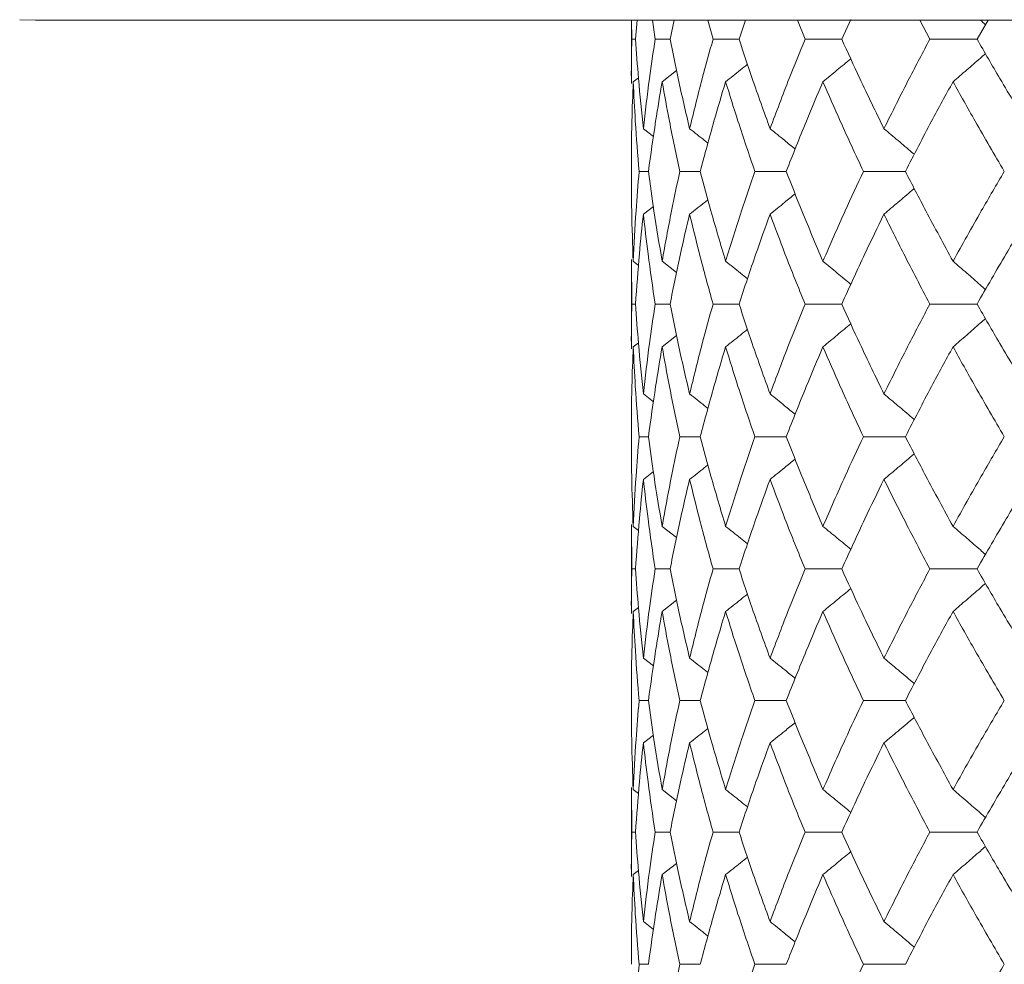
# Model space of a CAD drawing. Header units: inches. Extents: x -4.1 to 23, y -7 to 14.8.
# Tile 84 of 139: x 11.102 to 11.556, y 2.566 to 3.002. Entities that reach past the tile are written whole.
import ezdxf

# ---------------------------------------------------------------- set-up
doc = ezdxf.new("R2010")
doc.units = ezdxf.units.IN
doc.header["$MEASUREMENT"] = 0

msp = doc.modelspace()

# ---------------------------------------------------------------- linework, layer by layer
at = {"color": 7, "linetype": 'Continuous', "lineweight": 15}
for p, q in [((11.10933, 3.00138), (11.10205, 3.00152)), ((11.83793, 3.00138), (11.10933, 3.00138)), ((11.38405, 3.00138), (11.38405, 2.97205)), ((11.38428, 2.99256), (11.38419, 3.00138)), ((11.38599, 2.99256), (11.38667, 3.00138)), ((11.39502, 2.99256), (11.39377, 3.00138)), ((11.40191, 2.99256), (11.40375, 3.00138)), ((11.42173, 2.99256), (11.41933, 3.00138)), ((11.43371, 2.99256), (11.4367, 3.00138)), ((11.46412, 2.99256), (11.46059, 3.00138)), ((11.48106, 2.99256), (11.48524, 3.00157)), ((11.5217, 2.99256), (11.51709, 3.00138)), ((11.54342, 2.99256), (11.54858, 3.00138)), ((11.38599, 2.99256), (11.38428, 2.99256)), ((11.40191, 2.99256), (11.39502, 2.99256)), ((11.43371, 2.99256), (11.42173, 2.99256)), ((11.48106, 2.99256), (11.46412, 2.99256)), ((11.54342, 2.99256), (11.5217, 2.99256)), ((11.39826, 2.97293), (11.40489, 2.97809)), ((11.38492, 2.97293), (11.38732, 2.97478)), ((11.38959, 2.95129), (11.39424, 2.94768)), ((11.39195, 2.9316), (11.38764, 2.9316)), ((11.41584, 2.9316), (11.4064, 2.9316)), ((11.45547, 2.9316), (11.44099, 2.9316)), ((11.5104, 2.9316), (11.49104, 2.9316)), ((11.38959, 2.9119), (11.3942, 2.91549)), ((11.38405, 2.89108), (11.38405, 2.84988)), ((11.38428, 2.87048), (11.38408, 2.89108)), ((11.38492, 2.8902), (11.38736, 2.88831)), ((11.39826, 2.8902), (11.40492, 2.88499)), ((11.38599, 2.87048), (11.38428, 2.87048)), ((11.40191, 2.87048), (11.39502, 2.87048)), ((11.43371, 2.87048), (11.42173, 2.87048)), ((11.48106, 2.87048), (11.46412, 2.87048)), ((11.54342, 2.87048), (11.5217, 2.87048)), ((11.39826, 2.85076), (11.40489, 2.85594)), ((11.38492, 2.85076), (11.38732, 2.85261)), ((11.38959, 2.82906), (11.39424, 2.82544)), ((11.39195, 2.80936), (11.38764, 2.80936)), ((11.41584, 2.80936), (11.4064, 2.80936)), ((11.45547, 2.80936), (11.44099, 2.80936)), ((11.5104, 2.80936), (11.49104, 2.80936)), ((11.38959, 2.78967), (11.3942, 2.79325)), ((11.38405, 2.76891), (11.38405, 2.72794)), ((11.38428, 2.7484), (11.38408, 2.76891)), ((11.38492, 2.76803), (11.38736, 2.76615)), ((11.39826, 2.76803), (11.40492, 2.76284)), ((11.38599, 2.7484), (11.38428, 2.7484)), ((11.40191, 2.7484), (11.39502, 2.7484)), ((11.43371, 2.7484), (11.42173, 2.7484)), ((11.48106, 2.7484), (11.46412, 2.7484)), ((11.54342, 2.7484), (11.5217, 2.7484)), ((11.39826, 2.7288), (11.40489, 2.73395)), ((11.38492, 2.7288), (11.38732, 2.73065)), ((11.38959, 2.70729), (11.39424, 2.7037)), ((11.39195, 2.68778), (11.38764, 2.68778)), ((11.41584, 2.68778), (11.4064, 2.68778)), ((11.45547, 2.68778), (11.44099, 2.68778)), ((11.5104, 2.68778), (11.49104, 2.68778)), ((11.38959, 2.66827), (11.3942, 2.67183)), ((11.38405, 2.64762), (11.38405, 2.60665)), ((11.38428, 2.62716), (11.38408, 2.64762)), ((11.38492, 2.64676), (11.38736, 2.64488)), ((11.39826, 2.64676), (11.40492, 2.64158)), ((11.38599, 2.62716), (11.38428, 2.62716)), ((11.40191, 2.62716), (11.39502, 2.62716)), ((11.43371, 2.62716), (11.42173, 2.62716)), ((11.48106, 2.62716), (11.46412, 2.62716)), ((11.54342, 2.62716), (11.5217, 2.62716)), ((11.39826, 2.60753), (11.40489, 2.61269)), ((11.38492, 2.60753), (11.38732, 2.60938)), ((11.38959, 2.58589), (11.39424, 2.58228)), ((11.39195, 2.5662), (11.38764, 2.5662)), ((11.41584, 2.5662), (11.4064, 2.5662)), ((11.45547, 2.5662), (11.44099, 2.5662)), ((11.5104, 2.5662), (11.49104, 2.5662))]:
    msp.add_line(p, q, dxfattribs=at)
for points, knots in [([(11.54488, 3.00138), (11.54492, 3.00135), (11.54573, 3.00064), (11.54654, 2.99992), (11.54732, 2.99922)], [0, 0, 0, 0, 0.044024, 1, 1, 1, 1]), ([(11.38408, 2.97205), (11.38407, 2.97284), (11.38399, 2.97969), (11.38414, 2.98652), (11.38428, 2.99256)], [0, 0, 0, 0, 0.115573, 1, 1, 1, 1]), ([(11.38959, 2.95129), (11.38879, 2.959), (11.38737, 2.97277), (11.38641, 2.98652), (11.38599, 2.99256)], [0, 0, 0, 0, 0.560339, 1, 1, 1, 1]), ([(11.38959, 2.95129), (11.39048, 2.959), (11.39207, 2.97277), (11.39412, 2.98652), (11.39502, 2.99256)], [0, 0, 0, 0, 0.560339, 1, 1, 1, 1]), ([(11.41091, 2.95129), (11.40911, 2.959), (11.40589, 2.97277), (11.40312, 2.98652), (11.40191, 2.99256)], [0, 0, 0, 0, 0.560339, 1, 1, 1, 1]), ([(11.41091, 2.95129), (11.41281, 2.959), (11.4162, 2.97277), (11.42004, 2.98652), (11.42173, 2.99256)], [0, 0, 0, 0, 0.560339, 1, 1, 1, 1]), ([(11.44803, 2.95129), (11.44524, 2.959), (11.44025, 2.97277), (11.43571, 2.98652), (11.43371, 2.99256)], [0, 0, 0, 0, 0.560339, 1, 1, 1, 1]), ([(11.44803, 2.95129), (11.45092, 2.959), (11.45606, 2.97277), (11.46166, 2.98652), (11.46412, 2.99256)], [0, 0, 0, 0, 0.560339, 1, 1, 1, 1]), ([(11.50053, 2.95129), (11.49678, 2.959), (11.49008, 2.97277), (11.48381, 2.98652), (11.48106, 2.99256)], [0, 0, 0, 0, 0.560339, 1, 1, 1, 1]), ([(11.50053, 2.95129), (11.50437, 2.959), (11.51122, 2.97277), (11.5185, 2.98652), (11.5217, 2.99256)], [0, 0, 0, 0, 0.560339, 1, 1, 1, 1]), ([(11.56784, 2.95129), (11.56317, 2.959), (11.55484, 2.97277), (11.54691, 2.98652), (11.54342, 2.99256)], [0, 0, 0, 0, 0.560339, 1, 1, 1, 1]), ([(11.47239, 2.97293), (11.47459, 2.97473), (11.47889, 2.97824), (11.48314, 2.9818), (11.48522, 2.98353)], [0, 0, 0, 0, 0.513503, 1, 1, 1, 1]), ([(11.53237, 2.97293), (11.53448, 2.97473), (11.5387, 2.97834), (11.54367, 2.98266), (11.54653, 2.98519), (11.5473, 2.98588)], [0, 0, 0, 0, 0.421367, 0.842734, 1, 1, 1, 1]), ([(11.42752, 2.97293), (11.4298, 2.97473), (11.43317, 2.9774), (11.43651, 2.9801), (11.4376, 2.98097)], [0, 0, 0, 0, 0.675594, 1, 1, 1, 1]), ([(11.38405, 2.9316), (11.38409, 2.93933), (11.38416, 2.95311), (11.38469, 2.96687), (11.38492, 2.97293)], [0, 0, 0, 0, 0.560274, 1, 1, 1, 1]), ([(11.38764, 2.9316), (11.38701, 2.93933), (11.38588, 2.95311), (11.38522, 2.96687), (11.38492, 2.97293)], [0, 0, 0, 0, 0.560274, 1, 1, 1, 1]), ([(11.39195, 2.9316), (11.393, 2.93933), (11.39488, 2.95311), (11.39723, 2.96687), (11.39826, 2.97293)], [0, 0, 0, 0, 0.560274, 1, 1, 1, 1]), ([(11.4064, 2.9316), (11.40476, 2.93933), (11.40182, 2.95311), (11.39935, 2.96687), (11.39826, 2.97293)], [0, 0, 0, 0, 0.560274, 1, 1, 1, 1]), ([(11.41584, 2.9316), (11.4179, 2.93933), (11.42158, 2.95311), (11.4257, 2.96687), (11.42752, 2.97293)], [0, 0, 0, 0, 0.5602736, 1, 1, 1, 1]), ([(11.44099, 2.9316), (11.43836, 2.93933), (11.43365, 2.95311), (11.42939, 2.96687), (11.42752, 2.97293)], [0, 0, 0, 0, 0.5602736, 1, 1, 1, 1]), ([(11.45547, 2.9316), (11.45851, 2.93933), (11.46394, 2.95311), (11.46981, 2.96687), (11.47239, 2.97293)], [0, 0, 0, 0, 0.560274, 1, 1, 1, 1]), ([(11.49104, 2.9316), (11.48745, 2.93933), (11.48102, 2.95311), (11.47503, 2.96687), (11.47239, 2.97293)], [0, 0, 0, 0, 0.560274, 1, 1, 1, 1]), ([(11.5104, 2.9316), (11.51439, 2.93933), (11.52151, 2.95311), (11.52906, 2.96687), (11.53237, 2.97293)], [0, 0, 0, 0, 0.5602736, 1, 1, 1, 1]), ([(11.55601, 2.9316), (11.55149, 2.93933), (11.54341, 2.95311), (11.53575, 2.96687), (11.53237, 2.97293)], [0, 0, 0, 0, 0.560274, 1, 1, 1, 1]), ([(11.41091, 2.95129), (11.41322, 2.94949), (11.41605, 2.94727), (11.41886, 2.94502), (11.41939, 2.9446)], [0, 0, 0, 0, 0.812629, 1, 1, 1, 1]), ([(11.44803, 2.95129), (11.45027, 2.94949), (11.45414, 2.94638), (11.45797, 2.94322), (11.45959, 2.9419)], [0, 0, 0, 0, 0.579824, 1, 1, 1, 1]), ([(11.50053, 2.95129), (11.50269, 2.94948), (11.507, 2.94587), (11.51166, 2.94192), (11.51414, 2.93976), (11.5145, 2.93945)], [0, 0, 0, 0, 0.461051, 0.922103, 1, 1, 1, 1]), ([(11.38492, 2.8902), (11.38464, 2.89794), (11.38412, 2.91174), (11.38407, 2.92554), (11.38405, 2.9316)], [0, 0, 0, 0, 0.560136, 1, 1, 1, 1]), ([(11.38492, 2.8902), (11.38531, 2.89794), (11.38599, 2.91174), (11.38714, 2.92554), (11.38764, 2.9316)], [0, 0, 0, 0, 0.5601361, 1, 1, 1, 1]), ([(11.39826, 2.8902), (11.39696, 2.89794), (11.39463, 2.91174), (11.39277, 2.92554), (11.39195, 2.9316)], [0, 0, 0, 0, 0.560136, 1, 1, 1, 1]), ([(11.39826, 2.8902), (11.39965, 2.89794), (11.40215, 2.91174), (11.4051, 2.92554), (11.4064, 2.9316)], [0, 0, 0, 0, 0.5601361, 1, 1, 1, 1]), ([(11.42752, 2.8902), (11.42522, 2.89794), (11.42111, 2.91174), (11.41745, 2.92554), (11.41584, 2.9316)], [0, 0, 0, 0, 0.5601361, 1, 1, 1, 1]), ([(11.42752, 2.8902), (11.42991, 2.89794), (11.43419, 2.91174), (11.43891, 2.92554), (11.44099, 2.9316)], [0, 0, 0, 0, 0.560136, 1, 1, 1, 1]), ([(11.47239, 2.8902), (11.46911, 2.89794), (11.46326, 2.91174), (11.45785, 2.92554), (11.45547, 2.9316)], [0, 0, 0, 0, 0.560136, 1, 1, 1, 1]), ([(11.47239, 2.8902), (11.47576, 2.89794), (11.48177, 2.91174), (11.48821, 2.92554), (11.49104, 2.9316)], [0, 0, 0, 0, 0.5601361, 1, 1, 1, 1]), ([(11.53237, 2.8902), (11.52816, 2.89794), (11.52064, 2.91174), (11.51353, 2.92554), (11.5104, 2.9316)], [0, 0, 0, 0, 0.5601361, 1, 1, 1, 1]), ([(11.53237, 2.8902), (11.53668, 2.89794), (11.54436, 2.91174), (11.55245, 2.92554), (11.55601, 2.9316)], [0, 0, 0, 0, 0.5601361, 1, 1, 1, 1]), ([(11.50053, 2.9119), (11.50268, 2.91371), (11.50699, 2.91733), (11.51165, 2.92127), (11.51413, 2.92343), (11.51449, 2.92374)], [0, 0, 0, 0, 0.461333, 0.922665, 1, 1, 1, 1]), ([(11.44803, 2.9119), (11.45027, 2.91371), (11.45413, 2.91682), (11.45796, 2.91997), (11.45956, 2.92129)], [0, 0, 0, 0, 0.580604, 1, 1, 1, 1]), ([(11.41091, 2.9119), (11.41322, 2.9137), (11.41604, 2.91592), (11.41884, 2.91816), (11.41936, 2.91858)], [0, 0, 0, 0, 0.814996, 1, 1, 1, 1]), ([(11.38599, 2.87048), (11.38654, 2.87821), (11.38751, 2.89202), (11.38895, 2.90583), (11.38959, 2.9119)], [0, 0, 0, 0, 0.560071, 1, 1, 1, 1]), ([(11.39502, 2.87048), (11.39389, 2.87821), (11.39185, 2.89202), (11.39028, 2.90583), (11.38959, 2.9119)], [0, 0, 0, 0, 0.560071, 1, 1, 1, 1]), ([(11.40191, 2.87048), (11.40347, 2.87821), (11.40625, 2.89202), (11.40949, 2.90583), (11.41091, 2.9119)], [0, 0, 0, 0, 0.560071, 1, 1, 1, 1]), ([(11.42173, 2.87048), (11.41959, 2.87821), (11.41577, 2.89202), (11.4124, 2.90583), (11.41091, 2.9119)], [0, 0, 0, 0, 0.560071, 1, 1, 1, 1]), ([(11.43371, 2.87048), (11.43627, 2.87821), (11.44082, 2.89202), (11.44583, 2.90583), (11.44803, 2.9119)], [0, 0, 0, 0, 0.560071, 1, 1, 1, 1]), ([(11.46412, 2.87048), (11.461, 2.87821), (11.45542, 2.89202), (11.45029, 2.90583), (11.44803, 2.9119)], [0, 0, 0, 0, 0.560071, 1, 1, 1, 1]), ([(11.48106, 2.87048), (11.48458, 2.87821), (11.49086, 2.89202), (11.49758, 2.90583), (11.50053, 2.9119)], [0, 0, 0, 0, 0.560071, 1, 1, 1, 1]), ([(11.5217, 2.87048), (11.51764, 2.87821), (11.51038, 2.89202), (11.50354, 2.90583), (11.50053, 2.9119)], [0, 0, 0, 0, 0.5600706, 1, 1, 1, 1]), ([(11.54342, 2.87048), (11.54787, 2.87821), (11.55581, 2.89202), (11.56416, 2.90583), (11.56784, 2.9119)], [0, 0, 0, 0, 0.560071, 1, 1, 1, 1]), ([(11.42752, 2.8902), (11.42979, 2.8884), (11.43317, 2.88571), (11.43652, 2.88299), (11.43762, 2.8821)], [0, 0, 0, 0, 0.672904, 1, 1, 1, 1]), ([(11.47239, 2.8902), (11.47459, 2.8884), (11.47889, 2.88487), (11.48315, 2.88129), (11.48523, 2.87954)], [0, 0, 0, 0, 0.511985, 1, 1, 1, 1]), ([(11.53237, 2.8902), (11.53448, 2.88839), (11.53869, 2.88478), (11.54367, 2.88044), (11.54653, 2.87789), (11.54732, 2.87719)], [0, 0, 0, 0, 0.42034, 0.840681, 1, 1, 1, 1]), ([(11.38408, 2.84988), (11.38407, 2.85067), (11.38399, 2.85754), (11.38414, 2.8644), (11.38428, 2.87048)], [0, 0, 0, 0, 0.1150393, 1, 1, 1, 1]), ([(11.38959, 2.82906), (11.38879, 2.83679), (11.38737, 2.8506), (11.38641, 2.8644), (11.38599, 2.87048)], [0, 0, 0, 0, 0.559933, 1, 1, 1, 1]), ([(11.38959, 2.82906), (11.39048, 2.83679), (11.39207, 2.8506), (11.39412, 2.8644), (11.39502, 2.87048)], [0, 0, 0, 0, 0.559933, 1, 1, 1, 1]), ([(11.41091, 2.82906), (11.40911, 2.83679), (11.40589, 2.8506), (11.40312, 2.8644), (11.40191, 2.87048)], [0, 0, 0, 0, 0.559933, 1, 1, 1, 1]), ([(11.41091, 2.82906), (11.41281, 2.83679), (11.4162, 2.8506), (11.42004, 2.8644), (11.42173, 2.87048)], [0, 0, 0, 0, 0.559933, 1, 1, 1, 1]), ([(11.44803, 2.82906), (11.44524, 2.83679), (11.44025, 2.8506), (11.43571, 2.8644), (11.43371, 2.87048)], [0, 0, 0, 0, 0.559933, 1, 1, 1, 1]), ([(11.44803, 2.82906), (11.45092, 2.83679), (11.45607, 2.8506), (11.46166, 2.8644), (11.46412, 2.87048)], [0, 0, 0, 0, 0.559933, 1, 1, 1, 1]), ([(11.50053, 2.82906), (11.49678, 2.83679), (11.49008, 2.8506), (11.48381, 2.8644), (11.48106, 2.87048)], [0, 0, 0, 0, 0.559933, 1, 1, 1, 1]), ([(11.50053, 2.82906), (11.50437, 2.83679), (11.51123, 2.8506), (11.5185, 2.8644), (11.5217, 2.87048)], [0, 0, 0, 0, 0.559933, 1, 1, 1, 1]), ([(11.56784, 2.82906), (11.56317, 2.83679), (11.55484, 2.8506), (11.54691, 2.8644), (11.54342, 2.87048)], [0, 0, 0, 0, 0.559933, 1, 1, 1, 1]), ([(11.47239, 2.85076), (11.47459, 2.85257), (11.47888, 2.85609), (11.48314, 2.85966), (11.48522, 2.8614)], [0, 0, 0, 0, 0.51264, 1, 1, 1, 1]), ([(11.53237, 2.85076), (11.53448, 2.85257), (11.53869, 2.85618), (11.54367, 2.86052), (11.54652, 2.86307), (11.54731, 2.86377)], [0, 0, 0, 0, 0.42064, 0.84128, 1, 1, 1, 1]), ([(11.42752, 2.85076), (11.42979, 2.85256), (11.43316, 2.85524), (11.43651, 2.85795), (11.4376, 2.85884)], [0, 0, 0, 0, 0.6744894, 1, 1, 1, 1]), ([(11.38405, 2.80936), (11.38409, 2.81708), (11.38416, 2.83088), (11.38469, 2.84468), (11.38492, 2.85076)], [0, 0, 0, 0, 0.559868, 1, 1, 1, 1]), ([(11.38764, 2.80936), (11.38701, 2.81708), (11.38588, 2.83088), (11.38522, 2.84468), (11.38492, 2.85076)], [0, 0, 0, 0, 0.559868, 1, 1, 1, 1]), ([(11.39195, 2.80936), (11.393, 2.81708), (11.39489, 2.83088), (11.39723, 2.84468), (11.39826, 2.85076)], [0, 0, 0, 0, 0.559868, 1, 1, 1, 1]), ([(11.4064, 2.80936), (11.40476, 2.81708), (11.40182, 2.83088), (11.39935, 2.84468), (11.39826, 2.85076)], [0, 0, 0, 0, 0.559868, 1, 1, 1, 1]), ([(11.41584, 2.80936), (11.4179, 2.81708), (11.42158, 2.83088), (11.4257, 2.84468), (11.42752, 2.85076)], [0, 0, 0, 0, 0.559868, 1, 1, 1, 1]), ([(11.44099, 2.80936), (11.43836, 2.81708), (11.43365, 2.83088), (11.42939, 2.84468), (11.42752, 2.85076)], [0, 0, 0, 0, 0.559868, 1, 1, 1, 1]), ([(11.45547, 2.80936), (11.45851, 2.81708), (11.46394, 2.83088), (11.46981, 2.84468), (11.47239, 2.85076)], [0, 0, 0, 0, 0.559868, 1, 1, 1, 1]), ([(11.49104, 2.80936), (11.48745, 2.81708), (11.48102, 2.83088), (11.47503, 2.84468), (11.47239, 2.85076)], [0, 0, 0, 0, 0.559868, 1, 1, 1, 1]), ([(11.5104, 2.80936), (11.51439, 2.81708), (11.52151, 2.83088), (11.52906, 2.84468), (11.53237, 2.85076)], [0, 0, 0, 0, 0.559868, 1, 1, 1, 1]), ([(11.55601, 2.80936), (11.55149, 2.81708), (11.54341, 2.83088), (11.53575, 2.84468), (11.53237, 2.85076)], [0, 0, 0, 0, 0.559868, 1, 1, 1, 1]), ([(11.41091, 2.82906), (11.41322, 2.82726), (11.41605, 2.82504), (11.41886, 2.82279), (11.41939, 2.82236)], [0, 0, 0, 0, 0.81232, 1, 1, 1, 1]), ([(11.44803, 2.82906), (11.45027, 2.82726), (11.45414, 2.82414), (11.45797, 2.82098), (11.45958, 2.81966)], [0, 0, 0, 0, 0.579624, 1, 1, 1, 1]), ([(11.50053, 2.82906), (11.50268, 2.82725), (11.50699, 2.82364), (11.51165, 2.81969), (11.51414, 2.81752), (11.5145, 2.81721)], [0, 0, 0, 0, 0.460902, 0.921804, 1, 1, 1, 1]), ([(11.38492, 2.76803), (11.38464, 2.77574), (11.38412, 2.78951), (11.38407, 2.80329), (11.38405, 2.80936)], [0, 0, 0, 0, 0.55973, 1, 1, 1, 1]), ([(11.38492, 2.76803), (11.38531, 2.77574), (11.38599, 2.78951), (11.38714, 2.80329), (11.38764, 2.80936)], [0, 0, 0, 0, 0.55973, 1, 1, 1, 1]), ([(11.39826, 2.76803), (11.39696, 2.77574), (11.39463, 2.78951), (11.39277, 2.80329), (11.39195, 2.80936)], [0, 0, 0, 0, 0.55973, 1, 1, 1, 1]), ([(11.39826, 2.76803), (11.39965, 2.77574), (11.40215, 2.78951), (11.4051, 2.80329), (11.4064, 2.80936)], [0, 0, 0, 0, 0.55973, 1, 1, 1, 1]), ([(11.42752, 2.76803), (11.42522, 2.77574), (11.42111, 2.78951), (11.41745, 2.80329), (11.41584, 2.80936)], [0, 0, 0, 0, 0.55973, 1, 1, 1, 1]), ([(11.42752, 2.76803), (11.42991, 2.77574), (11.43419, 2.78951), (11.43891, 2.80329), (11.44099, 2.80936)], [0, 0, 0, 0, 0.55973, 1, 1, 1, 1]), ([(11.47239, 2.76803), (11.46911, 2.77574), (11.46326, 2.78951), (11.45785, 2.80329), (11.45547, 2.80936)], [0, 0, 0, 0, 0.55973, 1, 1, 1, 1]), ([(11.47239, 2.76803), (11.47576, 2.77574), (11.48177, 2.78951), (11.48821, 2.80329), (11.49104, 2.80936)], [0, 0, 0, 0, 0.55973, 1, 1, 1, 1]), ([(11.53237, 2.76803), (11.52816, 2.77574), (11.52063, 2.78951), (11.51353, 2.80329), (11.5104, 2.80936)], [0, 0, 0, 0, 0.55973, 1, 1, 1, 1]), ([(11.53237, 2.76803), (11.53668, 2.77574), (11.54436, 2.78951), (11.55245, 2.80329), (11.55601, 2.80936)], [0, 0, 0, 0, 0.55973, 1, 1, 1, 1]), ([(11.50053, 2.78967), (11.50269, 2.79148), (11.507, 2.79509), (11.51165, 2.79903), (11.51413, 2.80119), (11.51449, 2.8015)], [0, 0, 0, 0, 0.461504, 0.923007, 1, 1, 1, 1]), ([(11.44803, 2.78967), (11.45027, 2.79147), (11.45413, 2.79458), (11.45796, 2.79773), (11.45957, 2.79905)], [0, 0, 0, 0, 0.58084, 1, 1, 1, 1]), ([(11.41091, 2.78967), (11.41322, 2.79147), (11.41604, 2.79368), (11.41884, 2.79592), (11.41936, 2.79634)], [0, 0, 0, 0, 0.81537, 1, 1, 1, 1]), ([(11.38599, 2.7484), (11.38654, 2.7561), (11.38752, 2.76984), (11.38895, 2.78361), (11.38959, 2.78967)], [0, 0, 0, 0, 0.559665, 1, 1, 1, 1]), ([(11.39502, 2.7484), (11.39389, 2.7561), (11.39185, 2.76984), (11.39028, 2.78361), (11.38959, 2.78967)], [0, 0, 0, 0, 0.559665, 1, 1, 1, 1]), ([(11.40191, 2.7484), (11.40347, 2.7561), (11.40625, 2.76984), (11.40949, 2.78361), (11.41091, 2.78967)], [0, 0, 0, 0, 0.5596645, 1, 1, 1, 1]), ([(11.42173, 2.7484), (11.41959, 2.7561), (11.41577, 2.76984), (11.4124, 2.78361), (11.41091, 2.78967)], [0, 0, 0, 0, 0.559665, 1, 1, 1, 1]), ([(11.43371, 2.7484), (11.43626, 2.7561), (11.44083, 2.76984), (11.44583, 2.78361), (11.44803, 2.78967)], [0, 0, 0, 0, 0.559665, 1, 1, 1, 1]), ([(11.46412, 2.7484), (11.461, 2.7561), (11.45542, 2.76984), (11.45029, 2.78361), (11.44803, 2.78967)], [0, 0, 0, 0, 0.559665, 1, 1, 1, 1]), ([(11.48106, 2.7484), (11.48458, 2.7561), (11.49086, 2.76984), (11.49757, 2.78361), (11.50053, 2.78967)], [0, 0, 0, 0, 0.559665, 1, 1, 1, 1]), ([(11.5217, 2.7484), (11.51764, 2.7561), (11.51038, 2.76984), (11.50354, 2.78361), (11.50053, 2.78967)], [0, 0, 0, 0, 0.559665, 1, 1, 1, 1]), ([(11.54342, 2.7484), (11.54787, 2.7561), (11.55582, 2.76984), (11.56416, 2.78361), (11.56784, 2.78967)], [0, 0, 0, 0, 0.559665, 1, 1, 1, 1]), ([(11.42752, 2.76803), (11.4298, 2.76623), (11.43317, 2.76356), (11.43653, 2.76085), (11.43762, 2.75997)], [0, 0, 0, 0, 0.674052, 1, 1, 1, 1]), ([(11.47239, 2.76803), (11.47459, 2.76623), (11.47889, 2.76272), (11.48316, 2.75916), (11.48523, 2.75742)], [0, 0, 0, 0, 0.512874, 1, 1, 1, 1]), ([(11.53237, 2.76803), (11.53448, 2.76623), (11.5387, 2.76262), (11.54368, 2.7583), (11.54654, 2.75577), (11.54731, 2.75507)], [0, 0, 0, 0, 0.421083, 0.842166, 1, 1, 1, 1]), ([(11.38408, 2.72794), (11.38407, 2.72872), (11.38399, 2.73553), (11.38414, 2.74236), (11.38428, 2.7484)], [0, 0, 0, 0, 0.114506, 1, 1, 1, 1]), ([(11.38959, 2.70729), (11.38879, 2.71495), (11.38737, 2.72864), (11.38641, 2.74236), (11.38599, 2.7484)], [0, 0, 0, 0, 0.5595273, 1, 1, 1, 1]), ([(11.38959, 2.70729), (11.39048, 2.71495), (11.39207, 2.72864), (11.39412, 2.74236), (11.39502, 2.7484)], [0, 0, 0, 0, 0.559527, 1, 1, 1, 1]), ([(11.41091, 2.70729), (11.40911, 2.71495), (11.40589, 2.72864), (11.40312, 2.74236), (11.40191, 2.7484)], [0, 0, 0, 0, 0.5595273, 1, 1, 1, 1]), ([(11.41091, 2.70729), (11.41281, 2.71495), (11.4162, 2.72864), (11.42004, 2.74236), (11.42173, 2.7484)], [0, 0, 0, 0, 0.559527, 1, 1, 1, 1]), ([(11.44803, 2.70729), (11.44524, 2.71495), (11.44025, 2.72864), (11.43571, 2.74236), (11.43371, 2.7484)], [0, 0, 0, 0, 0.559527, 1, 1, 1, 1]), ([(11.44803, 2.70729), (11.45091, 2.71495), (11.45607, 2.72864), (11.46166, 2.74236), (11.46412, 2.7484)], [0, 0, 0, 0, 0.559527, 1, 1, 1, 1]), ([(11.50053, 2.70729), (11.49678, 2.71495), (11.49008, 2.72864), (11.48382, 2.74236), (11.48106, 2.7484)], [0, 0, 0, 0, 0.559527, 1, 1, 1, 1]), ([(11.50053, 2.70729), (11.50437, 2.71495), (11.51123, 2.72864), (11.5185, 2.74236), (11.5217, 2.7484)], [0, 0, 0, 0, 0.5595273, 1, 1, 1, 1]), ([(11.56784, 2.70729), (11.56317, 2.71495), (11.55483, 2.72864), (11.54691, 2.74236), (11.54342, 2.7484)], [0, 0, 0, 0, 0.559527, 1, 1, 1, 1]), ([(11.47239, 2.7288), (11.4746, 2.7306), (11.47889, 2.7341), (11.48315, 2.73765), (11.48522, 2.73938)], [0, 0, 0, 0, 0.5139, 1, 1, 1, 1]), ([(11.53237, 2.7288), (11.53448, 2.73061), (11.5387, 2.73421), (11.54368, 2.73851), (11.54653, 2.74104), (11.54731, 2.74173)], [0, 0, 0, 0, 0.4216668, 0.8433336, 1, 1, 1, 1]), ([(11.42752, 2.7288), (11.4298, 2.7306), (11.43317, 2.73326), (11.43651, 2.73596), (11.4376, 2.73683)], [0, 0, 0, 0, 0.676171, 1, 1, 1, 1]), ([(11.38405, 2.68778), (11.38409, 2.69542), (11.38416, 2.70908), (11.38469, 2.72277), (11.38492, 2.7288)], [0, 0, 0, 0, 0.559462, 1, 1, 1, 1]), ([(11.38764, 2.68778), (11.38701, 2.69542), (11.38588, 2.70908), (11.38522, 2.72277), (11.38492, 2.7288)], [0, 0, 0, 0, 0.559462, 1, 1, 1, 1]), ([(11.39195, 2.68778), (11.393, 2.69542), (11.39489, 2.70908), (11.39723, 2.72277), (11.39826, 2.7288)], [0, 0, 0, 0, 0.559462, 1, 1, 1, 1]), ([(11.4064, 2.68778), (11.40476, 2.69542), (11.40182, 2.70908), (11.39935, 2.72277), (11.39826, 2.7288)], [0, 0, 0, 0, 0.559462, 1, 1, 1, 1]), ([(11.41584, 2.68778), (11.4179, 2.69542), (11.42158, 2.70908), (11.4257, 2.72277), (11.42752, 2.7288)], [0, 0, 0, 0, 0.559462, 1, 1, 1, 1]), ([(11.44099, 2.68778), (11.43836, 2.69542), (11.43365, 2.70908), (11.42939, 2.72277), (11.42752, 2.7288)], [0, 0, 0, 0, 0.559462, 1, 1, 1, 1]), ([(11.45547, 2.68778), (11.45851, 2.69542), (11.46394, 2.70908), (11.46981, 2.72277), (11.47239, 2.7288)], [0, 0, 0, 0, 0.559462, 1, 1, 1, 1]), ([(11.49104, 2.68778), (11.48745, 2.69542), (11.48102, 2.70908), (11.47503, 2.72277), (11.47239, 2.7288)], [0, 0, 0, 0, 0.559462, 1, 1, 1, 1]), ([(11.5104, 2.68778), (11.51439, 2.69542), (11.52152, 2.70908), (11.52905, 2.72277), (11.53237, 2.7288)], [0, 0, 0, 0, 0.559462, 1, 1, 1, 1]), ([(11.55601, 2.68778), (11.55149, 2.69542), (11.54341, 2.70908), (11.53575, 2.72277), (11.53237, 2.7288)], [0, 0, 0, 0, 0.559462, 1, 1, 1, 1]), ([(11.41091, 2.70729), (11.41322, 2.70549), (11.41606, 2.70329), (11.41887, 2.70107), (11.41938, 2.70065)], [0, 0, 0, 0, 0.81536, 1, 1, 1, 1]), ([(11.44803, 2.70729), (11.45028, 2.70549), (11.45414, 2.70241), (11.45798, 2.69928), (11.45958, 2.69797)], [0, 0, 0, 0, 0.581822, 1, 1, 1, 1]), ([(11.50053, 2.70729), (11.50269, 2.70549), (11.50702, 2.70189), (11.51167, 2.69798), (11.51415, 2.69585), (11.5145, 2.69555)], [0, 0, 0, 0, 0.462668, 0.925337, 1, 1, 1, 1]), ([(11.38492, 2.64676), (11.38464, 2.65443), (11.38412, 2.66812), (11.38407, 2.68178), (11.38405, 2.68778)], [0, 0, 0, 0, 0.5605414, 1, 1, 1, 1]), ([(11.38492, 2.64676), (11.38531, 2.65443), (11.38599, 2.66812), (11.38714, 2.68178), (11.38764, 2.68778)], [0, 0, 0, 0, 0.560541, 1, 1, 1, 1]), ([(11.39826, 2.64676), (11.39696, 2.65443), (11.39463, 2.66812), (11.39277, 2.68178), (11.39195, 2.68778)], [0, 0, 0, 0, 0.560541, 1, 1, 1, 1]), ([(11.39826, 2.64676), (11.39966, 2.65443), (11.40215, 2.66812), (11.4051, 2.68178), (11.4064, 2.68778)], [0, 0, 0, 0, 0.560541, 1, 1, 1, 1]), ([(11.42752, 2.64676), (11.42522, 2.65443), (11.42111, 2.66812), (11.41745, 2.68178), (11.41584, 2.68778)], [0, 0, 0, 0, 0.560541, 1, 1, 1, 1]), ([(11.42752, 2.64676), (11.42992, 2.65443), (11.43419, 2.66812), (11.43891, 2.68178), (11.44099, 2.68778)], [0, 0, 0, 0, 0.560541, 1, 1, 1, 1]), ([(11.47239, 2.64676), (11.46911, 2.65443), (11.46327, 2.66812), (11.45785, 2.68178), (11.45547, 2.68778)], [0, 0, 0, 0, 0.560541, 1, 1, 1, 1]), ([(11.47239, 2.64676), (11.47576, 2.65443), (11.48176, 2.66812), (11.48821, 2.68178), (11.49104, 2.68778)], [0, 0, 0, 0, 0.560541, 1, 1, 1, 1]), ([(11.53237, 2.64676), (11.52816, 2.65443), (11.52064, 2.66812), (11.51353, 2.68178), (11.5104, 2.68778)], [0, 0, 0, 0, 0.560541, 1, 1, 1, 1]), ([(11.53237, 2.64676), (11.53668, 2.65443), (11.54435, 2.66812), (11.55245, 2.68178), (11.55601, 2.68778)], [0, 0, 0, 0, 0.560541, 1, 1, 1, 1]), ([(11.50053, 2.66827), (11.50269, 2.67007), (11.50702, 2.67367), (11.51167, 2.67758), (11.51415, 2.6797), (11.51449, 2.68)], [0, 0, 0, 0, 0.463079, 0.926159, 1, 1, 1, 1]), ([(11.41091, 2.66827), (11.41322, 2.67007), (11.41605, 2.67226), (11.41885, 2.67448), (11.41936, 2.67489)], [0, 0, 0, 0, 0.817982, 1, 1, 1, 1]), ([(11.44803, 2.66827), (11.45028, 2.67007), (11.45414, 2.67315), (11.45797, 2.67627), (11.45956, 2.67757)], [0, 0, 0, 0, 0.5827699, 1, 1, 1, 1]), ([(11.38599, 2.62716), (11.38654, 2.63485), (11.38751, 2.64857), (11.38895, 2.66226), (11.38959, 2.66827)], [0, 0, 0, 0, 0.5604762, 1, 1, 1, 1]), ([(11.39502, 2.62716), (11.39389, 2.63485), (11.39185, 2.64857), (11.39028, 2.66226), (11.38959, 2.66827)], [0, 0, 0, 0, 0.560476, 1, 1, 1, 1]), ([(11.40191, 2.62716), (11.40347, 2.63485), (11.40625, 2.64857), (11.40949, 2.66226), (11.41091, 2.66827)], [0, 0, 0, 0, 0.5604762, 1, 1, 1, 1]), ([(11.42173, 2.62716), (11.41959, 2.63485), (11.41577, 2.64857), (11.4124, 2.66226), (11.41091, 2.66827)], [0, 0, 0, 0, 0.560476, 1, 1, 1, 1]), ([(11.43371, 2.62716), (11.43627, 2.63485), (11.44082, 2.64857), (11.44583, 2.66226), (11.44803, 2.66827)], [0, 0, 0, 0, 0.5604762, 1, 1, 1, 1]), ([(11.46412, 2.62716), (11.46099, 2.63485), (11.45543, 2.64857), (11.45029, 2.66226), (11.44803, 2.66827)], [0, 0, 0, 0, 0.5604762, 1, 1, 1, 1]), ([(11.48106, 2.62716), (11.48458, 2.63485), (11.49086, 2.64857), (11.49758, 2.66226), (11.50053, 2.66827)], [0, 0, 0, 0, 0.5604762, 1, 1, 1, 1]), ([(11.5217, 2.62716), (11.51764, 2.63485), (11.51038, 2.64857), (11.50354, 2.66226), (11.50053, 2.66827)], [0, 0, 0, 0, 0.5604762, 1, 1, 1, 1]), ([(11.54342, 2.62716), (11.54787, 2.63485), (11.55581, 2.64857), (11.56416, 2.66226), (11.56784, 2.66827)], [0, 0, 0, 0, 0.560476, 1, 1, 1, 1]), ([(11.42752, 2.64676), (11.4298, 2.64496), (11.43318, 2.64229), (11.43653, 2.63959), (11.43762, 2.63871)], [0, 0, 0, 0, 0.674535, 1, 1, 1, 1]), ([(11.47239, 2.64676), (11.4746, 2.64496), (11.4789, 2.64145), (11.48316, 2.6379), (11.48524, 2.63617)], [0, 0, 0, 0, 0.513216, 1, 1, 1, 1]), ([(11.53237, 2.64676), (11.53448, 2.64496), (11.5387, 2.64135), (11.54369, 2.63705), (11.54654, 2.63451), (11.54732, 2.63382)], [0, 0, 0, 0, 0.42135, 0.8427, 1, 1, 1, 1]), ([(11.38408, 2.60665), (11.38407, 2.60744), (11.38399, 2.61429), (11.38414, 2.62112), (11.38428, 2.62716)], [0, 0, 0, 0, 0.115573, 1, 1, 1, 1]), ([(11.38959, 2.58589), (11.38879, 2.5936), (11.38737, 2.60737), (11.38641, 2.62112), (11.38599, 2.62716)], [0, 0, 0, 0, 0.560339, 1, 1, 1, 1]), ([(11.38959, 2.58589), (11.39048, 2.5936), (11.39207, 2.60737), (11.39412, 2.62112), (11.39502, 2.62716)], [0, 0, 0, 0, 0.560339, 1, 1, 1, 1]), ([(11.41091, 2.58589), (11.40911, 2.5936), (11.40589, 2.60737), (11.40312, 2.62112), (11.40191, 2.62716)], [0, 0, 0, 0, 0.560339, 1, 1, 1, 1]), ([(11.41091, 2.58589), (11.41281, 2.5936), (11.4162, 2.60737), (11.42004, 2.62112), (11.42173, 2.62716)], [0, 0, 0, 0, 0.560339, 1, 1, 1, 1]), ([(11.44803, 2.58589), (11.44524, 2.5936), (11.44025, 2.60737), (11.43571, 2.62112), (11.43371, 2.62716)], [0, 0, 0, 0, 0.560339, 1, 1, 1, 1]), ([(11.44803, 2.58589), (11.45092, 2.5936), (11.45606, 2.60737), (11.46166, 2.62112), (11.46412, 2.62716)], [0, 0, 0, 0, 0.560339, 1, 1, 1, 1]), ([(11.50053, 2.58589), (11.49678, 2.5936), (11.49008, 2.60737), (11.48381, 2.62112), (11.48106, 2.62716)], [0, 0, 0, 0, 0.560339, 1, 1, 1, 1]), ([(11.50053, 2.58589), (11.50437, 2.5936), (11.51122, 2.60737), (11.5185, 2.62112), (11.5217, 2.62716)], [0, 0, 0, 0, 0.560339, 1, 1, 1, 1]), ([(11.56784, 2.58589), (11.56317, 2.5936), (11.55484, 2.60737), (11.54691, 2.62112), (11.54342, 2.62716)], [0, 0, 0, 0, 0.560339, 1, 1, 1, 1]), ([(11.53237, 2.60753), (11.53448, 2.60933), (11.5387, 2.61294), (11.54367, 2.61726), (11.54653, 2.61979), (11.5473, 2.62048)], [0, 0, 0, 0, 0.421367, 0.842734, 1, 1, 1, 1]), ([(11.42752, 2.60753), (11.4298, 2.60933), (11.43317, 2.612), (11.43651, 2.6147), (11.4376, 2.61557)], [0, 0, 0, 0, 0.675594, 1, 1, 1, 1]), ([(11.47239, 2.60753), (11.47459, 2.60933), (11.47889, 2.61284), (11.48314, 2.6164), (11.48522, 2.61813)], [0, 0, 0, 0, 0.513503, 1, 1, 1, 1]), ([(11.38405, 2.5662), (11.38409, 2.57393), (11.38416, 2.58771), (11.38469, 2.60147), (11.38492, 2.60753)], [0, 0, 0, 0, 0.560274, 1, 1, 1, 1]), ([(11.38764, 2.5662), (11.38701, 2.57393), (11.38588, 2.58771), (11.38522, 2.60147), (11.38492, 2.60753)], [0, 0, 0, 0, 0.5602736, 1, 1, 1, 1]), ([(11.39195, 2.5662), (11.393, 2.57393), (11.39488, 2.58771), (11.39723, 2.60147), (11.39826, 2.60753)], [0, 0, 0, 0, 0.560274, 1, 1, 1, 1]), ([(11.4064, 2.5662), (11.40476, 2.57393), (11.40182, 2.58771), (11.39935, 2.60147), (11.39826, 2.60753)], [0, 0, 0, 0, 0.560274, 1, 1, 1, 1]), ([(11.41584, 2.5662), (11.4179, 2.57393), (11.42158, 2.58771), (11.4257, 2.60147), (11.42752, 2.60753)], [0, 0, 0, 0, 0.560274, 1, 1, 1, 1]), ([(11.44099, 2.5662), (11.43836, 2.57393), (11.43365, 2.58771), (11.42939, 2.60147), (11.42752, 2.60753)], [0, 0, 0, 0, 0.560274, 1, 1, 1, 1]), ([(11.45547, 2.5662), (11.45851, 2.57393), (11.46394, 2.58771), (11.46981, 2.60147), (11.47239, 2.60753)], [0, 0, 0, 0, 0.560274, 1, 1, 1, 1]), ([(11.49104, 2.5662), (11.48745, 2.57393), (11.48102, 2.58771), (11.47503, 2.60147), (11.47239, 2.60753)], [0, 0, 0, 0, 0.560274, 1, 1, 1, 1]), ([(11.5104, 2.5662), (11.51439, 2.57393), (11.52151, 2.58771), (11.52906, 2.60147), (11.53237, 2.60753)], [0, 0, 0, 0, 0.560274, 1, 1, 1, 1]), ([(11.55601, 2.5662), (11.55149, 2.57393), (11.54341, 2.58771), (11.53575, 2.60147), (11.53237, 2.60753)], [0, 0, 0, 0, 0.5602736, 1, 1, 1, 1]), ([(11.41091, 2.58589), (11.41322, 2.58409), (11.41605, 2.58187), (11.41886, 2.57962), (11.41939, 2.5792)], [0, 0, 0, 0, 0.812629, 1, 1, 1, 1]), ([(11.44803, 2.58589), (11.45027, 2.58409), (11.45414, 2.58098), (11.45797, 2.57782), (11.45959, 2.5765)], [0, 0, 0, 0, 0.579824, 1, 1, 1, 1]), ([(11.50053, 2.58589), (11.50269, 2.58408), (11.507, 2.58047), (11.51166, 2.57652), (11.51414, 2.57436), (11.5145, 2.57405)], [0, 0, 0, 0, 0.461051, 0.922103, 1, 1, 1, 1]), ([(11.38492, 2.5248), (11.38531, 2.53254), (11.38599, 2.54634), (11.38714, 2.56014), (11.38764, 2.5662)], [0, 0, 0, 0, 0.560136, 1, 1, 1, 1]), ([(11.39826, 2.5248), (11.39965, 2.53254), (11.40215, 2.54634), (11.4051, 2.56014), (11.4064, 2.5662)], [0, 0, 0, 0, 0.5601361, 1, 1, 1, 1]), ([(11.42752, 2.5248), (11.42991, 2.53254), (11.43419, 2.54634), (11.43891, 2.56014), (11.44099, 2.5662)], [0, 0, 0, 0, 0.5601361, 1, 1, 1, 1]), ([(11.47239, 2.5248), (11.47576, 2.53254), (11.48177, 2.54634), (11.48821, 2.56014), (11.49104, 2.5662)], [0, 0, 0, 0, 0.560136, 1, 1, 1, 1]), ([(11.53237, 2.5248), (11.53668, 2.53254), (11.54436, 2.54634), (11.55245, 2.56014), (11.55601, 2.5662)], [0, 0, 0, 0, 0.560136, 1, 1, 1, 1])]:
    msp.add_open_spline(points, degree=3, knots=knots, dxfattribs=at)

doc.saveas('drawing.dxf')
